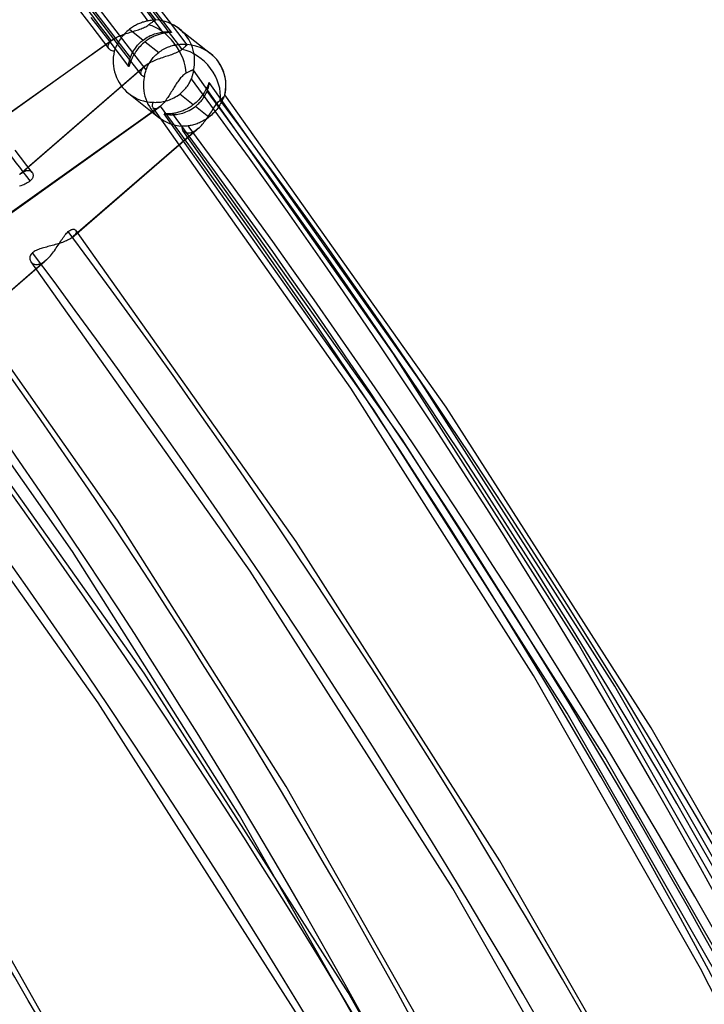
# Model space of a CAD drawing. Header units: millimetres. Extents: x -192 to 186, y -241 to 236.
# Tile 84 of 89: x 117 to 137, y 57 to 86. Entities that reach past the tile are written whole.
import ezdxf

# ---------------------------------------------------------------- set-up
doc = ezdxf.new("R2010")
doc.units = ezdxf.units.MM
doc.layers.add('MAIN-1', color=7, linetype='Continuous')
doc.layers.add('MAIN-2', color=7, linetype='Continuous')

msp = doc.modelspace()

# ---------------------------------------------------------------- linework, layer by layer
at = {"layer": 'MAIN-1'}
for p, q in [((117.131, 81.541), (117.132, 81.54)), ((117.132, 81.54), (117.133, 81.539)), ((117.133, 81.539), (117.133, 81.539)), ((117.133, 81.539), (117.134, 81.538)), ((117.134, 81.538), (117.135, 81.537)), ((117.135, 81.537), (117.135, 81.536))]:
    msp.add_line(p, q, dxfattribs=at)
for centre, major_axis, start_param, end_param in [((-0.5, -0.433), (108.018, -124.728), 0.713724, 3.400514), ((-3.25, -2.815), (-104.417, 120.571), -2.427868, -0.857072)]:
    msp.add_ellipse(centre, major_axis=major_axis, ratio=0.75, start_param=start_param, end_param=end_param, dxfattribs=at)
at = {"layer": 'MAIN-2'}
for p, q in [((118.868, 85.759), (118.375, 86.402)), ((120.711, 85.952), (120.177, 86.656)), ((121.082, 85.942), (120.542, 86.646)), ((119.287, 85.678), (118.747, 86.377)), ((121.166, 85.594), (120.629, 86.3)), ((119.388, 85.313), (118.842, 86.026)), ((120.185, 85.824), (120.155, 85.809)), ((120.214, 85.837), (120.185, 85.824)), ((120.244, 85.85), (120.214, 85.837)), ((120.273, 85.862), (120.244, 85.85)), ((120.301, 85.872), (120.273, 85.862)), ((120.329, 85.882), (120.301, 85.872)), ((120.357, 85.891), (120.329, 85.882)), ((120.384, 85.899), (120.357, 85.891)), ((120.411, 85.906), (120.384, 85.899)), ((120.437, 85.913), (120.411, 85.906)), ((120.462, 85.918), (120.437, 85.913)), ((120.486, 85.923), (120.462, 85.918)), ((120.512, 85.928), (120.486, 85.923)), ((120.504, 85.808), (120.524, 85.823)), ((120.537, 85.932), (120.512, 85.928)), ((120.524, 85.823), (120.544, 85.839)), ((120.561, 85.936), (120.537, 85.932)), ((120.544, 85.839), (120.564, 85.853)), ((120.583, 85.939), (120.561, 85.936)), ((120.564, 85.853), (120.582, 85.867)), ((120.582, 85.867), (120.6, 85.88)), ((120.604, 85.941), (120.583, 85.939)), ((120.6, 85.88), (120.616, 85.891)), ((120.624, 85.943), (120.604, 85.941)), ((120.616, 85.891), (120.63, 85.902)), ((120.642, 85.944), (120.624, 85.943)), ((120.63, 85.902), (120.643, 85.911)), ((120.658, 85.946), (120.642, 85.944)), ((120.643, 85.911), (120.655, 85.92)), ((120.655, 85.92), (120.667, 85.927)), ((120.672, 85.947), (120.658, 85.946)), ((120.667, 85.927), (120.677, 85.934)), ((120.684, 85.948), (120.672, 85.947)), ((120.677, 85.934), (120.686, 85.94)), ((120.694, 85.948), (120.684, 85.948)), ((120.686, 85.94), (120.694, 85.945)), ((120.702, 85.949), (120.694, 85.948)), ((120.694, 85.945), (120.7, 85.948)), ((120.7, 85.948), (120.705, 85.951)), ((120.708, 85.95), (120.702, 85.949)), ((120.705, 85.951), (120.708, 85.952)), ((120.708, 85.952), (120.711, 85.953)), ((120.711, 85.951), (120.708, 85.95)), ((120.711, 85.953), (120.711, 85.953)), ((120.711, 85.953), (120.711, 85.953)), ((120.711, 85.953), (120.711, 85.953)), ((120.711, 85.953), (120.711, 85.952)), ((120.712, 85.952), (120.711, 85.951)), ((120.711, 85.952), (120.711, 85.952)), ((120.711, 85.952), (120.711, 85.952)), ((120.711, 85.952), (120.711, 85.952)), ((120.711, 85.952), (120.711, 85.952)), ((120.711, 85.952), (120.711, 85.952)), ((120.711, 85.952), (120.711, 85.952)), ((120.711, 85.952), (120.712, 85.952)), ((120.712, 85.952), (120.712, 85.952)), ((121.62, 85.235), (121.082, 85.942)), ((119.359, 85.113), (118.868, 85.759)), ((119.792, 85.019), (119.287, 85.678)), ((119.77, 85.529), (119.81, 85.543)), ((119.806, 85.547), (119.774, 85.511)), ((119.841, 85.582), (119.806, 85.547)), ((119.81, 85.543), (119.85, 85.556)), ((119.877, 85.616), (119.841, 85.582)), ((119.85, 85.556), (119.891, 85.569)), ((119.914, 85.649), (119.877, 85.616)), ((119.891, 85.569), (119.932, 85.582)), ((119.952, 85.68), (119.914, 85.649)), ((119.932, 85.582), (119.973, 85.595)), ((119.98, 85.701), (119.952, 85.68)), ((119.952, 85.68), (120.345, 85.369)), ((119.973, 85.595), (120.014, 85.607)), ((120.009, 85.722), (119.98, 85.701)), ((120.038, 85.741), (120.009, 85.722)), ((120.014, 85.607), (120.055, 85.619)), ((120.067, 85.76), (120.038, 85.741)), ((120.055, 85.619), (120.095, 85.632)), ((120.096, 85.777), (120.067, 85.76)), ((120.095, 85.632), (120.135, 85.644)), ((120.126, 85.794), (120.096, 85.777)), ((120.155, 85.809), (120.126, 85.794)), ((120.135, 85.644), (120.174, 85.656)), ((120.174, 85.656), (120.212, 85.669)), ((120.212, 85.669), (120.25, 85.682)), ((120.25, 85.682), (120.287, 85.696)), ((120.287, 85.696), (120.323, 85.71)), ((120.323, 85.71), (120.357, 85.724)), ((120.357, 85.724), (120.391, 85.74)), ((120.391, 85.74), (120.422, 85.756)), ((120.422, 85.756), (120.451, 85.773)), ((120.451, 85.773), (120.479, 85.79)), ((120.479, 85.79), (120.504, 85.808)), ((120.594, 85.515), (120.636, 85.532)), ((120.636, 85.532), (120.678, 85.547)), ((120.678, 85.547), (120.72, 85.56)), ((120.72, 85.56), (120.761, 85.571)), ((120.761, 85.571), (120.802, 85.581)), ((120.811, 85.533), (120.783, 85.524)), ((120.802, 85.581), (120.841, 85.588)), ((120.838, 85.541), (120.811, 85.533)), ((120.865, 85.548), (120.838, 85.541)), ((120.841, 85.588), (120.879, 85.594)), ((120.89, 85.554), (120.865, 85.548)), ((120.879, 85.594), (120.915, 85.599)), ((120.916, 85.56), (120.89, 85.554)), ((120.915, 85.599), (120.95, 85.602)), ((120.94, 85.565), (120.916, 85.56)), ((120.975, 85.571), (120.94, 85.565)), ((120.95, 85.602), (120.983, 85.604)), ((121.009, 85.577), (120.975, 85.571)), ((120.983, 85.604), (121.014, 85.605)), ((121.04, 85.581), (121.009, 85.577)), ((121.014, 85.605), (121.043, 85.606)), ((121.068, 85.584), (121.04, 85.581)), ((121.043, 85.606), (121.069, 85.605)), ((121.093, 85.586), (121.068, 85.584)), ((121.069, 85.605), (121.093, 85.604)), ((121.093, 85.604), (121.114, 85.602)), ((121.115, 85.587), (121.093, 85.586)), ((121.114, 85.602), (121.131, 85.601)), ((121.133, 85.589), (121.115, 85.587)), ((121.131, 85.601), (121.146, 85.599)), ((121.148, 85.59), (121.133, 85.589)), ((121.146, 85.599), (121.156, 85.597)), ((121.158, 85.591), (121.148, 85.59)), ((121.156, 85.597), (121.163, 85.595)), ((121.164, 85.592), (121.158, 85.591)), ((121.163, 85.595), (121.166, 85.594)), ((121.166, 85.594), (121.164, 85.592)), ((121.388, 85.698), (122.294, 84.981)), ((112.825, 80.655), (119.426, 85.351)), ((112.862, 80.684), (119.467, 85.383)), ((119.34, 85.233), (119.349, 85.256)), ((119.349, 85.256), (119.363, 85.28)), ((119.363, 85.28), (119.38, 85.303)), ((119.38, 85.303), (119.401, 85.327)), ((119.93, 84.599), (119.388, 85.313)), ((119.401, 85.327), (119.426, 85.351)), ((119.426, 85.351), (119.433, 85.356)), ((119.433, 85.356), (119.439, 85.361)), ((119.439, 85.361), (119.446, 85.367)), ((119.446, 85.367), (119.453, 85.372)), ((119.453, 85.372), (119.46, 85.377)), ((119.46, 85.377), (119.468, 85.383)), ((119.468, 85.383), (119.494, 85.401)), ((119.494, 85.401), (119.523, 85.418)), ((119.523, 85.418), (119.554, 85.436)), ((119.554, 85.436), (119.586, 85.452)), ((119.601, 85.258), (119.583, 85.223)), ((119.586, 85.452), (119.62, 85.469)), ((119.62, 85.293), (119.601, 85.258)), ((119.62, 85.469), (119.656, 85.484)), ((119.641, 85.329), (119.62, 85.293)), ((119.663, 85.365), (119.641, 85.329)), ((119.656, 85.484), (119.693, 85.5)), ((119.688, 85.402), (119.663, 85.365)), ((119.715, 85.439), (119.688, 85.402)), ((119.693, 85.5), (119.731, 85.514)), ((119.743, 85.475), (119.715, 85.439)), ((119.731, 85.514), (119.77, 85.529)), ((119.774, 85.511), (119.743, 85.475)), ((120.21, 85.246), (120.235, 85.272)), ((120.235, 85.272), (120.261, 85.298)), ((120.261, 85.298), (120.288, 85.323)), ((120.288, 85.323), (120.316, 85.347)), ((120.328, 85.256), (120.292, 85.222)), ((120.316, 85.347), (120.345, 85.369)), ((120.366, 85.29), (120.328, 85.256)), ((120.345, 85.369), (120.384, 85.399)), ((120.406, 85.321), (120.366, 85.29)), ((120.384, 85.399), (120.425, 85.426)), ((120.434, 85.343), (120.406, 85.321)), ((120.406, 85.321), (120.798, 85.011)), ((120.425, 85.426), (120.466, 85.451)), ((120.462, 85.363), (120.434, 85.343)), ((120.491, 85.383), (120.462, 85.363)), ((120.466, 85.451), (120.509, 85.475)), ((120.52, 85.401), (120.491, 85.383)), ((120.509, 85.475), (120.551, 85.496)), ((120.55, 85.419), (120.52, 85.401)), ((120.579, 85.435), (120.55, 85.419)), ((120.551, 85.496), (120.594, 85.515)), ((120.609, 85.451), (120.579, 85.435)), ((120.638, 85.465), (120.609, 85.451)), ((120.668, 85.479), (120.638, 85.465)), ((120.697, 85.492), (120.668, 85.479)), ((120.726, 85.503), (120.697, 85.492)), ((120.755, 85.514), (120.726, 85.503)), ((120.783, 85.524), (120.755, 85.514)), ((121.45, 85.247), (121.476, 85.247)), ((121.476, 85.247), (121.501, 85.247)), ((121.501, 85.247), (121.524, 85.247)), ((119.333, 85.188), (119.335, 85.21)), ((119.335, 85.167), (119.333, 85.188)), ((119.335, 85.21), (119.34, 85.233)), ((119.34, 85.147), (119.335, 85.167)), ((119.349, 85.128), (119.34, 85.147)), ((119.36, 85.111), (119.349, 85.128)), ((119.378, 85.092), (119.36, 85.111)), ((119.399, 85.077), (119.378, 85.092)), ((119.423, 85.064), (119.399, 85.077)), ((119.451, 85.054), (119.423, 85.064)), ((119.48, 85.048), (119.451, 85.054)), ((119.511, 85.046), (119.48, 85.048)), ((119.52, 85.071), (119.511, 85.046)), ((119.53, 85.098), (119.52, 85.071)), ((119.541, 85.127), (119.53, 85.098)), ((119.553, 85.158), (119.541, 85.127)), ((119.567, 85.19), (119.553, 85.158)), ((119.583, 85.223), (119.567, 85.19)), ((120.296, 84.358), (119.792, 85.019)), ((120.011, 84.941), (120.023, 84.969)), ((120.023, 84.969), (120.037, 84.997)), ((120.037, 84.997), (120.051, 85.025)), ((120.051, 85.025), (120.067, 85.053)), ((120.067, 85.053), (120.084, 85.081)), ((120.089, 84.963), (120.069, 84.927)), ((120.084, 85.081), (120.103, 85.109)), ((120.112, 85), (120.089, 84.963)), ((120.103, 85.109), (120.122, 85.137)), ((120.137, 85.038), (120.112, 85)), ((120.122, 85.137), (120.142, 85.165)), ((120.164, 85.075), (120.137, 85.038)), ((120.142, 85.165), (120.164, 85.192)), ((120.164, 85.192), (120.187, 85.219)), ((120.193, 85.112), (120.164, 85.075)), ((120.187, 85.219), (120.21, 85.246)), ((120.224, 85.149), (120.193, 85.112)), ((120.257, 85.186), (120.224, 85.149)), ((120.292, 85.222), (120.257, 85.186)), ((120.714, 84.939), (120.741, 84.964)), ((120.741, 84.964), (120.769, 84.988)), ((120.769, 84.988), (120.798, 85.011)), ((120.798, 85.011), (120.832, 85.036)), ((120.832, 85.036), (120.867, 85.06)), ((120.867, 85.06), (120.902, 85.083)), ((120.902, 85.083), (120.939, 85.104)), ((120.939, 85.104), (120.975, 85.124)), ((120.975, 85.124), (121.012, 85.142)), ((121.012, 85.142), (121.049, 85.158)), ((121.049, 85.158), (121.086, 85.173)), ((121.086, 85.173), (121.123, 85.186)), ((121.123, 85.186), (121.159, 85.198)), ((121.159, 85.198), (121.195, 85.208)), ((121.195, 85.208), (121.23, 85.217)), ((121.25, 84.975), (121.209, 84.96)), ((121.23, 85.217), (121.265, 85.224)), ((121.288, 84.991), (121.25, 84.975)), ((121.265, 85.224), (121.298, 85.231)), ((121.325, 85.007), (121.288, 84.991)), ((121.298, 85.231), (121.331, 85.236)), ((121.36, 85.024), (121.325, 85.007)), ((121.331, 85.236), (121.363, 85.24)), ((121.393, 85.041), (121.36, 85.024)), ((121.363, 85.24), (121.393, 85.243)), ((121.393, 85.243), (121.423, 85.245)), ((121.424, 85.059), (121.393, 85.041)), ((121.423, 85.245), (121.45, 85.247)), ((121.451, 85.078), (121.424, 85.059)), ((121.476, 85.098), (121.451, 85.078)), ((121.5, 85.119), (121.476, 85.098)), ((121.523, 85.139), (121.5, 85.119)), ((121.544, 85.158), (121.523, 85.139)), ((121.524, 85.247), (121.544, 85.246)), ((121.544, 85.246), (121.563, 85.244)), ((121.562, 85.175), (121.544, 85.158)), ((121.578, 85.189), (121.562, 85.175)), ((121.563, 85.244), (121.579, 85.243)), ((121.591, 85.202), (121.578, 85.189)), ((121.579, 85.243), (121.593, 85.241)), ((121.602, 85.212), (121.591, 85.202)), ((121.593, 85.241), (121.604, 85.24)), ((121.61, 85.221), (121.602, 85.212)), ((121.604, 85.24), (121.612, 85.238)), ((121.616, 85.228), (121.61, 85.221)), ((121.612, 85.238), (121.617, 85.237)), ((121.619, 85.233), (121.616, 85.228)), ((121.617, 85.237), (121.62, 85.235)), ((121.62, 85.235), (121.619, 85.233)), ((121.62, 85.235), (121.62, 85.235)), ((121.62, 85.235), (121.62, 85.235)), ((121.62, 85.235), (121.62, 85.235)), ((121.62, 85.235), (121.62, 85.235)), ((121.62, 85.235), (121.62, 85.235)), ((121.62, 85.235), (121.62, 85.235)), ((119.933, 84.67), (119.936, 84.696)), ((119.936, 84.696), (119.942, 84.725)), ((119.942, 84.725), (119.948, 84.756)), ((119.948, 84.756), (119.957, 84.789)), ((119.962, 84.679), (119.955, 84.657)), ((119.957, 84.789), (119.967, 84.825)), ((119.97, 84.704), (119.962, 84.679)), ((119.967, 84.825), (119.979, 84.862)), ((119.98, 84.731), (119.97, 84.704)), ((119.979, 84.862), (119.989, 84.888)), ((119.99, 84.76), (119.98, 84.731)), ((119.989, 84.888), (119.999, 84.914)), ((120.003, 84.79), (119.99, 84.76)), ((119.999, 84.914), (120.011, 84.941)), ((120.017, 84.823), (120.003, 84.79)), ((120.032, 84.856), (120.017, 84.823)), ((120.049, 84.891), (120.032, 84.856)), ((120.069, 84.927), (120.049, 84.891)), ((120.495, 84.684), (120.463, 84.664)), ((120.53, 84.704), (120.495, 84.684)), ((120.505, 84.666), (120.52, 84.694)), ((120.52, 84.694), (120.537, 84.723)), ((120.567, 84.724), (120.53, 84.704)), ((120.537, 84.723), (120.556, 84.751)), ((120.556, 84.751), (120.575, 84.779)), ((120.605, 84.742), (120.567, 84.724)), ((120.575, 84.779), (120.595, 84.807)), ((120.595, 84.807), (120.617, 84.834)), ((120.645, 84.761), (120.605, 84.742)), ((120.617, 84.834), (120.64, 84.861)), ((120.64, 84.861), (120.664, 84.888)), ((120.686, 84.778), (120.645, 84.761)), ((120.664, 84.888), (120.688, 84.914)), ((120.729, 84.795), (120.686, 84.778)), ((120.688, 84.914), (120.714, 84.939)), ((120.772, 84.812), (120.729, 84.795)), ((120.816, 84.828), (120.772, 84.812)), ((120.86, 84.843), (120.816, 84.828)), ((120.905, 84.858), (120.86, 84.843)), ((120.95, 84.873), (120.905, 84.858)), ((120.994, 84.888), (120.95, 84.873)), ((121.038, 84.902), (120.994, 84.888)), ((121.082, 84.916), (121.038, 84.902)), ((121.125, 84.931), (121.082, 84.916)), ((121.168, 84.945), (121.125, 84.931)), ((121.209, 84.96), (121.168, 84.945)), ((120.384, 84.605), (116.773, 81.479)), ((120.433, 84.644), (116.825, 81.519)), ((119.928, 84.615), (119.929, 84.629)), ((119.929, 84.605), (119.928, 84.615)), ((119.929, 84.629), (119.93, 84.648)), ((119.93, 84.599), (119.929, 84.605)), ((119.93, 84.648), (119.933, 84.67)), ((119.932, 84.599), (119.93, 84.599)), ((119.935, 84.603), (119.932, 84.599)), ((119.939, 84.611), (119.935, 84.603)), ((119.943, 84.623), (119.939, 84.611)), ((119.948, 84.638), (119.943, 84.623)), ((119.955, 84.657), (119.948, 84.638)), ((120.276, 84.437), (120.275, 84.416)), ((120.275, 84.416), (120.278, 84.397)), ((120.28, 84.459), (120.276, 84.437)), ((120.278, 84.397), (120.284, 84.379)), ((120.287, 84.482), (120.28, 84.459)), ((120.299, 84.506), (120.287, 84.482)), ((120.314, 84.53), (120.299, 84.506)), ((120.333, 84.555), (120.314, 84.53)), ((120.357, 84.58), (120.333, 84.555)), ((120.384, 84.605), (120.357, 84.58)), ((120.391, 84.612), (120.384, 84.605)), ((120.399, 84.618), (120.391, 84.612)), ((120.407, 84.625), (120.399, 84.618)), ((120.399, 84.386), (120.405, 84.413)), ((120.405, 84.413), (120.413, 84.442)), ((120.415, 84.631), (120.407, 84.625)), ((120.413, 84.442), (120.422, 84.472)), ((120.424, 84.637), (120.415, 84.631)), ((120.422, 84.472), (120.432, 84.504)), ((120.433, 84.644), (120.424, 84.637)), ((120.432, 84.504), (120.442, 84.53)), ((120.463, 84.664), (120.433, 84.644)), ((120.442, 84.53), (120.452, 84.556)), ((120.452, 84.556), (120.464, 84.583)), ((120.464, 84.583), (120.476, 84.611)), ((120.476, 84.611), (120.49, 84.638)), ((120.49, 84.638), (120.505, 84.666)), ((121.567, 84.393), (121.544, 84.377)), ((121.589, 84.407), (121.567, 84.393)), ((121.611, 84.419), (121.589, 84.407)), ((121.632, 84.43), (121.611, 84.419)), ((121.652, 84.441), (121.632, 84.43)), ((121.671, 84.45), (121.652, 84.441)), ((121.689, 84.459), (121.671, 84.45)), ((121.705, 84.467), (121.689, 84.459)), ((121.72, 84.474), (121.705, 84.467)), ((121.733, 84.479), (121.72, 84.474)), ((121.746, 84.485), (121.733, 84.479)), ((121.758, 84.489), (121.746, 84.485)), ((121.769, 84.493), (121.758, 84.489)), ((121.778, 84.495), (121.769, 84.493)), ((121.786, 84.497), (121.778, 84.495)), ((121.793, 84.497), (121.786, 84.497)), ((121.789, 84.381), (121.794, 84.399)), ((121.798, 84.497), (121.793, 84.497)), ((121.794, 84.399), (121.797, 84.417)), ((121.797, 84.417), (121.801, 84.433)), ((121.802, 84.495), (121.798, 84.497)), ((121.801, 84.433), (121.803, 84.447)), ((121.804, 84.493), (121.802, 84.495)), ((121.803, 84.447), (121.805, 84.46)), ((121.805, 84.493), (121.804, 84.493)), ((121.805, 84.492), (121.805, 84.493)), ((127.598, 76.287), (121.805, 84.493)), ((121.806, 84.492), (121.805, 84.492)), ((121.805, 84.492), (121.805, 84.492)), ((121.805, 84.46), (121.806, 84.47)), ((121.806, 84.491), (121.806, 84.492)), ((121.806, 84.49), (121.806, 84.491)), ((121.806, 84.486), (121.806, 84.49)), ((121.806, 84.479), (121.806, 84.486)), ((121.806, 84.47), (121.806, 84.479)), ((120.284, 84.379), (120.292, 84.363)), ((120.292, 84.363), (120.303, 84.349)), ((120.303, 84.349), (120.316, 84.338)), ((120.316, 84.338), (120.331, 84.329)), ((120.331, 84.329), (120.348, 84.322)), ((120.348, 84.322), (120.366, 84.317)), ((120.366, 84.317), (120.386, 84.316)), ((120.386, 84.316), (120.39, 84.337)), ((120.39, 84.337), (120.394, 84.36)), ((120.394, 84.36), (120.399, 84.386)), ((121.327, 84.128), (121.307, 84.097)), ((121.348, 84.158), (121.327, 84.128)), ((121.368, 84.188), (121.348, 84.158)), ((121.389, 84.216), (121.368, 84.188)), ((121.41, 84.243), (121.389, 84.216)), ((121.432, 84.27), (121.41, 84.243)), ((121.454, 84.294), (121.432, 84.27)), ((121.476, 84.318), (121.454, 84.294)), ((121.499, 84.34), (121.476, 84.318)), ((121.521, 84.359), (121.499, 84.34)), ((121.544, 84.377), (121.521, 84.359)), ((121.668, 84.097), (121.686, 84.128)), ((121.686, 84.128), (121.702, 84.158)), ((121.702, 84.158), (121.717, 84.188)), ((121.717, 84.188), (121.731, 84.217)), ((121.731, 84.217), (121.744, 84.245)), ((121.744, 84.245), (121.753, 84.27)), ((121.753, 84.27), (121.762, 84.294)), ((121.762, 84.294), (121.77, 84.317)), ((121.77, 84.317), (121.777, 84.339)), ((121.777, 84.339), (121.784, 84.36)), ((121.784, 84.36), (121.789, 84.381)), ((122.243, 84.112), (122.236, 84.095)), ((122.248, 84.124), (122.243, 84.112)), ((122.253, 84.133), (122.248, 84.124)), ((122.256, 84.137), (122.253, 84.133)), ((122.259, 84.137), (122.256, 84.137)), ((122.26, 84.131), (122.259, 84.137)), ((128.363, 75.51), (122.259, 84.137)), ((122.259, 84.105), (122.26, 84.121)), ((122.26, 84.121), (122.26, 84.131)), ((121.142, 83.833), (121.121, 83.799)), ((121.163, 83.866), (121.142, 83.833)), ((121.184, 83.9), (121.163, 83.866)), ((121.204, 83.934), (121.184, 83.9)), ((121.225, 83.967), (121.204, 83.934)), ((121.245, 84), (121.225, 83.967)), ((121.266, 84.033), (121.245, 84)), ((121.286, 84.066), (121.266, 84.033)), ((121.307, 84.097), (121.286, 84.066)), ((121.407, 83.805), (121.439, 83.831)), ((121.439, 83.831), (121.47, 83.858)), ((121.47, 83.858), (121.5, 83.887)), ((121.5, 83.887), (121.528, 83.915)), ((121.528, 83.915), (121.555, 83.945)), ((121.555, 83.945), (121.581, 83.975)), ((121.581, 83.975), (121.605, 84.005)), ((121.605, 84.005), (121.627, 84.036)), ((121.627, 84.036), (121.648, 84.067)), ((121.648, 84.067), (121.668, 84.097)), ((122.102, 83.826), (122.077, 83.789)), ((122.124, 83.863), (122.102, 83.826)), ((122.145, 83.898), (122.124, 83.863)), ((122.163, 83.933), (122.145, 83.898)), ((122.179, 83.965), (122.163, 83.933)), ((122.166, 83.82), (122.178, 83.844)), ((122.178, 83.844), (122.188, 83.867)), ((122.194, 83.996), (122.179, 83.965)), ((122.188, 83.867), (122.198, 83.889)), ((122.207, 84.025), (122.194, 83.996)), ((122.198, 83.889), (122.213, 83.928)), ((122.218, 84.051), (122.207, 84.025)), ((122.213, 83.928), (122.226, 83.965)), ((122.227, 84.074), (122.218, 84.051)), ((122.226, 83.965), (122.236, 83.999)), ((122.236, 84.095), (122.227, 84.074)), ((122.236, 83.999), (122.245, 84.031)), ((122.245, 84.031), (122.251, 84.059)), ((122.251, 84.059), (122.256, 84.084)), ((122.256, 84.084), (122.259, 84.105)), ((119.933, 83.818), (120.802, 83.13)), ((120.625, 83.526), (120.632, 83.546)), ((120.632, 83.546), (120.641, 83.567)), ((120.641, 83.567), (120.671, 83.566)), ((120.671, 83.566), (120.702, 83.565)), ((120.702, 83.565), (120.736, 83.566)), ((120.736, 83.566), (120.772, 83.567)), ((120.772, 83.567), (120.809, 83.57)), ((120.809, 83.57), (120.848, 83.574)), ((120.848, 83.574), (120.889, 83.58)), ((120.889, 83.58), (120.931, 83.587)), ((120.931, 83.587), (120.974, 83.597)), ((120.952, 83.559), (120.931, 83.534)), ((120.973, 83.585), (120.952, 83.559)), ((120.995, 83.613), (120.973, 83.585)), ((120.974, 83.597), (121.017, 83.608)), ((121.016, 83.642), (120.995, 83.613)), ((121.037, 83.672), (121.016, 83.642)), ((121.017, 83.608), (121.061, 83.622)), ((121.058, 83.703), (121.037, 83.672)), ((121.079, 83.734), (121.058, 83.703)), ((121.061, 83.622), (121.106, 83.637)), ((121.1, 83.767), (121.079, 83.734)), ((121.121, 83.799), (121.1, 83.767)), ((121.106, 83.637), (121.151, 83.655)), ((121.151, 83.655), (121.195, 83.674)), ((121.195, 83.674), (121.239, 83.697)), ((121.239, 83.697), (121.283, 83.721)), ((121.283, 83.721), (121.325, 83.747)), ((121.325, 83.747), (121.367, 83.775)), ((121.367, 83.775), (121.407, 83.805)), ((121.8, 83.494), (121.407, 83.805)), ((121.882, 83.563), (121.841, 83.528)), ((121.92, 83.6), (121.882, 83.563)), ((121.956, 83.637), (121.92, 83.6)), ((121.99, 83.675), (121.956, 83.637)), ((121.958, 83.533), (121.981, 83.556)), ((121.981, 83.556), (122.002, 83.579)), ((122.021, 83.713), (121.99, 83.675)), ((122.002, 83.579), (122.023, 83.603)), ((122.05, 83.751), (122.021, 83.713)), ((122.023, 83.603), (122.043, 83.627)), ((122.043, 83.627), (122.061, 83.651)), ((122.077, 83.789), (122.05, 83.751)), ((122.061, 83.651), (122.079, 83.675)), ((122.079, 83.675), (122.096, 83.7)), ((122.096, 83.7), (122.112, 83.724)), ((122.112, 83.724), (122.127, 83.748)), ((122.127, 83.748), (122.141, 83.773)), ((122.141, 83.773), (122.154, 83.797)), ((122.154, 83.797), (122.166, 83.82)), ((122.487, 83.533), (122.51, 83.561)), ((122.51, 83.561), (122.533, 83.587)), ((122.533, 83.587), (122.556, 83.61)), ((122.556, 83.61), (122.579, 83.631)), ((122.579, 83.631), (122.604, 83.653)), ((122.608, 83.558), (122.591, 83.527)), ((122.604, 83.653), (122.628, 83.675)), ((122.623, 83.588), (122.608, 83.558)), ((122.637, 83.616), (122.623, 83.588)), ((122.628, 83.675), (122.649, 83.695)), ((122.649, 83.643), (122.637, 83.616)), ((122.649, 83.695), (122.667, 83.713)), ((122.661, 83.668), (122.649, 83.643)), ((122.67, 83.692), (122.661, 83.668)), ((122.667, 83.713), (122.682, 83.729)), ((122.679, 83.713), (122.67, 83.692)), ((122.687, 83.732), (122.679, 83.713)), ((122.682, 83.729), (122.694, 83.743)), ((122.693, 83.748), (122.687, 83.732)), ((122.699, 83.761), (122.693, 83.748)), ((122.694, 83.743), (122.703, 83.755)), ((122.704, 83.771), (122.699, 83.761)), ((122.703, 83.755), (122.71, 83.765)), ((122.707, 83.778), (122.704, 83.771)), ((122.71, 83.782), (122.707, 83.778)), ((122.712, 83.781), (122.71, 83.782)), ((122.71, 83.765), (122.713, 83.773)), ((122.713, 83.781), (122.712, 83.781)), ((129.125, 74.735), (122.712, 83.781)), ((122.713, 83.78), (122.713, 83.781)), ((122.713, 83.781), (122.713, 83.781)), ((122.713, 83.779), (122.713, 83.78)), ((122.713, 83.78), (122.713, 83.78)), ((122.713, 83.78), (122.713, 83.78)), ((122.713, 83.778), (122.713, 83.779)), ((122.714, 83.778), (122.713, 83.778)), ((122.713, 83.776), (122.714, 83.777)), ((122.713, 83.775), (122.713, 83.776)), ((122.713, 83.773), (122.713, 83.775)), ((122.714, 83.777), (122.714, 83.778)), ((114.205, 78.722), (120.813, 83.422)), ((120.849, 83.451), (114.246, 78.754)), ((120.617, 83.47), (120.618, 83.488)), ((120.619, 83.453), (120.617, 83.47)), ((120.618, 83.488), (120.62, 83.506)), ((120.622, 83.437), (120.619, 83.453)), ((120.62, 83.506), (120.625, 83.526)), ((120.628, 83.423), (120.622, 83.437)), ((120.635, 83.41), (120.628, 83.423)), ((120.644, 83.399), (120.635, 83.41)), ((126.359, 75.289), (120.637, 83.407)), ((120.654, 83.39), (120.644, 83.399)), ((120.667, 83.383), (120.654, 83.39)), ((120.68, 83.379), (120.667, 83.383)), ((120.695, 83.377), (120.68, 83.379)), ((120.712, 83.378), (120.695, 83.377)), ((120.73, 83.381), (120.712, 83.378)), ((120.749, 83.387), (120.73, 83.381)), ((120.769, 83.396), (120.749, 83.387)), ((120.79, 83.407), (120.769, 83.396)), ((120.812, 83.422), (120.79, 83.407)), ((120.818, 83.426), (120.812, 83.422)), ((120.824, 83.431), (120.818, 83.426)), ((120.831, 83.435), (120.824, 83.431)), ((120.837, 83.44), (120.831, 83.435)), ((120.843, 83.446), (120.837, 83.44)), ((120.849, 83.451), (120.843, 83.446)), ((120.869, 83.469), (120.849, 83.451)), ((120.89, 83.489), (120.869, 83.469)), ((120.91, 83.511), (120.89, 83.489)), ((120.931, 83.534), (120.91, 83.511)), ((121.28, 83.256), (121.251, 83.25)), ((121.31, 83.262), (121.28, 83.256)), ((121.341, 83.27), (121.31, 83.262)), ((121.373, 83.278), (121.341, 83.27)), ((121.405, 83.288), (121.373, 83.278)), ((121.438, 83.299), (121.405, 83.288)), ((121.471, 83.311), (121.438, 83.299)), ((121.446, 83.243), (121.493, 83.256)), ((121.504, 83.324), (121.471, 83.311)), ((121.493, 83.256), (121.54, 83.272)), ((121.537, 83.338), (121.504, 83.324)), ((121.571, 83.353), (121.537, 83.338)), ((121.54, 83.272), (121.587, 83.289)), ((121.605, 83.37), (121.571, 83.353)), ((121.587, 83.289), (121.635, 83.31)), ((121.638, 83.388), (121.605, 83.37)), ((121.635, 83.31), (121.682, 83.332)), ((121.671, 83.407), (121.638, 83.388)), ((121.704, 83.427), (121.671, 83.407)), ((121.682, 83.332), (121.728, 83.358)), ((121.737, 83.449), (121.704, 83.427)), ((121.728, 83.358), (121.773, 83.385)), ((121.769, 83.471), (121.737, 83.449)), ((121.8, 83.494), (121.769, 83.471)), ((121.773, 83.385), (121.817, 83.415)), ((121.841, 83.528), (121.8, 83.494)), ((121.817, 83.415), (121.86, 83.446)), ((121.86, 83.446), (121.886, 83.467)), ((122.253, 83.136), (121.86, 83.446)), ((121.886, 83.467), (121.911, 83.489)), ((121.911, 83.489), (121.935, 83.511)), ((121.935, 83.511), (121.958, 83.533)), ((122.274, 83.219), (122.298, 83.256)), ((122.298, 83.256), (122.323, 83.294)), ((122.323, 83.294), (122.347, 83.331)), ((122.347, 83.331), (122.37, 83.367)), ((122.393, 83.261), (122.36, 83.229)), ((122.37, 83.367), (122.394, 83.403)), ((122.424, 83.295), (122.393, 83.261)), ((122.394, 83.403), (122.417, 83.437)), ((122.417, 83.437), (122.441, 83.471)), ((122.453, 83.328), (122.424, 83.295)), ((122.441, 83.471), (122.464, 83.503)), ((122.48, 83.362), (122.453, 83.328)), ((122.464, 83.503), (122.487, 83.533)), ((122.506, 83.396), (122.48, 83.362)), ((122.53, 83.429), (122.506, 83.396)), ((122.552, 83.463), (122.53, 83.429)), ((122.572, 83.495), (122.552, 83.463)), ((122.591, 83.527), (122.572, 83.495)), ((120.961, 83.23), (120.959, 83.229)), ((120.959, 83.229), (120.962, 83.227)), ((127.023, 74.661), (120.959, 83.229)), ((120.967, 83.231), (120.961, 83.23)), ((120.962, 83.227), (120.969, 83.225)), ((120.978, 83.231), (120.967, 83.231)), ((120.969, 83.225), (120.981, 83.222)), ((120.993, 83.231), (120.978, 83.231)), ((120.981, 83.222), (120.996, 83.22)), ((121.012, 83.231), (120.993, 83.231)), ((120.996, 83.22), (121.015, 83.217)), ((121.034, 83.231), (121.012, 83.231)), ((121.015, 83.217), (121.038, 83.214)), ((121.06, 83.231), (121.034, 83.231)), ((121.038, 83.214), (121.064, 83.211)), ((121.09, 83.232), (121.06, 83.231)), ((121.064, 83.211), (121.092, 83.209)), ((121.122, 83.234), (121.09, 83.232)), ((121.092, 83.209), (121.124, 83.208)), ((121.157, 83.237), (121.122, 83.234)), ((121.124, 83.208), (121.157, 83.207)), ((121.195, 83.242), (121.157, 83.237)), ((121.157, 83.207), (121.193, 83.208)), ((121.193, 83.208), (121.23, 83.209)), ((121.222, 83.246), (121.195, 83.242)), ((121.251, 83.25), (121.222, 83.246)), ((121.23, 83.209), (121.27, 83.212)), ((121.27, 83.212), (121.312, 83.217)), ((121.312, 83.217), (121.355, 83.224)), ((121.355, 83.224), (121.4, 83.232)), ((121.4, 83.232), (121.446, 83.243)), ((121.977, 82.974), (121.942, 82.959)), ((122.012, 82.989), (121.977, 82.974)), ((122.048, 83.006), (122.012, 82.989)), ((122.083, 83.025), (122.048, 83.006)), ((122.118, 83.045), (122.083, 83.025)), ((122.09, 82.963), (122.118, 82.998)), ((122.153, 83.066), (122.118, 83.045)), ((122.118, 82.998), (122.145, 83.033)), ((122.145, 83.033), (122.171, 83.069)), ((122.187, 83.088), (122.153, 83.066)), ((122.171, 83.069), (122.198, 83.106)), ((122.22, 83.111), (122.187, 83.088)), ((122.198, 83.106), (122.223, 83.143)), ((122.253, 83.136), (122.22, 83.111)), ((122.223, 83.143), (122.249, 83.181)), ((122.249, 83.181), (122.274, 83.219)), ((122.29, 83.166), (122.253, 83.136)), ((122.326, 83.197), (122.29, 83.166)), ((122.36, 83.229), (122.326, 83.197)), ((118.28, 79.642), (121.89, 82.768)), ((121.946, 82.813), (118.324, 79.676)), ((121.466, 82.872), (121.466, 82.85)), ((121.489, 82.872), (121.466, 82.872)), ((121.466, 82.85), (121.469, 82.829)), ((121.469, 82.829), (121.473, 82.809)), ((121.473, 82.809), (121.481, 82.79)), ((121.481, 82.79), (121.49, 82.771)), ((121.516, 82.873), (121.489, 82.872)), ((121.49, 82.771), (121.501, 82.754)), ((121.501, 82.754), (121.514, 82.738)), ((127.852, 73.788), (121.501, 82.754)), ((121.514, 82.738), (121.53, 82.724)), ((121.545, 82.874), (121.516, 82.873)), ((121.53, 82.724), (121.547, 82.711)), ((121.578, 82.876), (121.545, 82.874)), ((121.547, 82.711), (121.566, 82.7)), ((121.566, 82.7), (121.586, 82.692)), ((121.613, 82.879), (121.578, 82.876)), ((121.586, 82.692), (121.608, 82.685)), ((121.608, 82.685), (121.632, 82.681)), ((121.65, 82.883), (121.613, 82.879)), ((121.632, 82.681), (121.657, 82.68)), ((121.679, 82.888), (121.65, 82.883)), ((121.71, 82.893), (121.679, 82.888)), ((121.683, 82.681), (121.71, 82.684)), ((121.741, 82.899), (121.71, 82.893)), ((121.71, 82.684), (121.738, 82.691)), ((121.738, 82.691), (121.768, 82.701)), ((121.773, 82.906), (121.741, 82.899)), ((121.768, 82.701), (121.797, 82.714)), ((121.805, 82.914), (121.773, 82.906)), ((121.797, 82.714), (121.828, 82.729)), ((121.839, 82.924), (121.805, 82.914)), ((121.828, 82.729), (121.859, 82.747)), ((121.873, 82.934), (121.839, 82.924)), ((121.859, 82.747), (121.89, 82.768)), ((121.907, 82.946), (121.873, 82.934)), ((121.89, 82.768), (121.899, 82.775)), ((121.899, 82.775), (121.908, 82.783)), ((121.942, 82.959), (121.907, 82.946)), ((121.908, 82.783), (121.918, 82.79)), ((121.918, 82.79), (121.927, 82.798)), ((121.927, 82.798), (121.937, 82.805)), ((121.937, 82.805), (121.946, 82.813)), ((121.946, 82.813), (121.975, 82.84)), ((121.975, 82.84), (122.005, 82.868)), ((122.005, 82.868), (122.033, 82.898)), ((122.033, 82.898), (122.062, 82.93)), ((122.062, 82.93), (122.09, 82.963)), ((121.657, 82.68), (121.683, 82.681)), ((117.135, 81.536), (116.645, 82.18)), ((116.851, 81.537), (116.877, 81.552)), ((116.877, 81.552), (116.902, 81.564)), ((116.902, 81.564), (116.927, 81.575)), ((116.927, 81.575), (116.951, 81.583)), ((116.951, 81.583), (116.974, 81.588)), ((116.974, 81.588), (116.997, 81.591)), ((116.997, 81.591), (117.018, 81.592)), ((117.018, 81.592), (117.038, 81.59)), ((117.038, 81.59), (117.057, 81.587)), ((117.057, 81.587), (117.075, 81.581)), ((117.075, 81.581), (117.091, 81.573)), ((117.091, 81.573), (117.106, 81.564)), ((117.106, 81.564), (117.12, 81.553)), ((117.12, 81.553), (117.131, 81.541)), ((116.773, 81.478), (116.781, 81.486)), ((116.781, 81.486), (116.79, 81.493)), ((116.79, 81.493), (116.799, 81.5)), ((116.799, 81.5), (116.808, 81.507)), ((116.808, 81.507), (116.816, 81.513)), ((116.816, 81.513), (116.825, 81.519)), ((116.825, 81.519), (116.851, 81.537)), ((117.051, 81.268), (117.024, 81.249)), ((117.076, 81.288), (117.051, 81.268)), ((117.097, 81.307), (117.076, 81.288)), ((117.115, 81.328), (117.097, 81.307)), ((117.13, 81.348), (117.115, 81.328)), ((117.143, 81.369), (117.13, 81.348)), ((117.135, 81.536), (117.145, 81.521)), ((117.152, 81.39), (117.143, 81.369)), ((117.145, 81.521), (117.153, 81.505)), ((117.158, 81.411), (117.152, 81.39)), ((117.153, 81.505), (117.158, 81.488)), ((117.158, 81.488), (117.162, 81.47)), ((117.162, 81.431), (117.158, 81.411)), ((117.162, 81.47), (117.163, 81.451)), ((117.163, 81.451), (117.162, 81.431)), ((116.81, 81.149), (116.768, 81.135)), ((116.85, 81.165), (116.81, 81.149)), ((116.888, 81.18), (116.85, 81.165)), ((116.925, 81.196), (116.888, 81.18)), ((116.96, 81.213), (116.925, 81.196)), ((116.993, 81.23), (116.96, 81.213)), ((117.024, 81.249), (116.993, 81.23)), ((118.179, 79.821), (118.203, 79.84)), ((118.203, 79.84), (118.227, 79.856)), ((118.227, 79.856), (118.25, 79.869)), ((118.25, 79.869), (118.272, 79.879)), ((118.272, 79.879), (118.293, 79.885)), ((118.293, 79.885), (118.313, 79.889)), ((118.313, 79.889), (118.331, 79.889)), ((118.331, 79.889), (118.348, 79.888)), ((118.348, 79.888), (118.363, 79.883)), ((118.363, 79.883), (118.376, 79.877)), ((118.376, 79.877), (118.387, 79.868)), ((118.387, 79.868), (118.396, 79.858)), ((124.778, 70.846), (118.396, 79.859)), ((118.396, 79.858), (118.403, 79.847)), ((118.403, 79.847), (118.407, 79.834)), ((118.407, 79.834), (118.409, 79.819)), ((117.961, 79.542), (117.986, 79.58)), ((117.986, 79.58), (118.01, 79.616)), ((118.01, 79.616), (118.034, 79.652)), ((118.034, 79.652), (118.059, 79.685)), ((118.059, 79.685), (118.083, 79.717)), ((118.083, 79.717), (118.107, 79.747)), ((118.125, 79.557), (118.089, 79.541)), ((118.107, 79.747), (118.131, 79.774)), ((118.16, 79.573), (118.125, 79.557)), ((118.131, 79.774), (118.155, 79.799)), ((118.155, 79.799), (118.179, 79.821)), ((118.193, 79.59), (118.16, 79.573)), ((118.224, 79.607), (118.193, 79.59)), ((118.253, 79.624), (118.224, 79.607)), ((118.28, 79.642), (118.253, 79.624)), ((118.288, 79.648), (118.28, 79.642)), ((118.295, 79.654), (118.288, 79.648)), ((118.303, 79.659), (118.295, 79.654)), ((118.31, 79.665), (118.303, 79.659)), ((118.317, 79.671), (118.31, 79.665)), ((118.324, 79.677), (118.317, 79.671)), ((118.345, 79.696), (118.324, 79.677)), ((118.363, 79.715), (118.345, 79.696)), ((118.378, 79.734), (118.363, 79.715)), ((118.39, 79.753), (118.378, 79.734)), ((118.399, 79.771), (118.39, 79.753)), ((118.405, 79.788), (118.399, 79.771)), ((118.408, 79.804), (118.405, 79.788)), ((118.409, 79.819), (118.408, 79.804)), ((117.222, 79.263), (117.195, 79.246)), ((117.252, 79.278), (117.222, 79.263)), ((117.284, 79.292), (117.252, 79.278)), ((117.318, 79.306), (117.284, 79.292)), ((117.354, 79.319), (117.318, 79.306)), ((117.39, 79.331), (117.354, 79.319)), ((117.428, 79.343), (117.39, 79.331)), ((117.467, 79.354), (117.428, 79.343)), ((117.506, 79.365), (117.467, 79.354)), ((117.547, 79.376), (117.506, 79.365)), ((117.588, 79.387), (117.547, 79.376)), ((117.63, 79.398), (117.588, 79.387)), ((117.672, 79.409), (117.63, 79.398)), ((117.715, 79.42), (117.672, 79.409)), ((117.758, 79.432), (117.715, 79.42)), ((117.752, 79.232), (117.78, 79.27)), ((117.801, 79.444), (117.758, 79.432)), ((117.78, 79.27), (117.807, 79.309)), ((117.844, 79.456), (117.801, 79.444)), ((117.807, 79.309), (117.833, 79.348)), ((117.833, 79.348), (117.86, 79.387)), ((117.887, 79.469), (117.844, 79.456)), ((117.86, 79.387), (117.886, 79.426)), ((117.886, 79.426), (117.911, 79.465)), ((117.929, 79.482), (117.887, 79.469)), ((117.911, 79.465), (117.936, 79.504)), ((117.971, 79.496), (117.929, 79.482)), ((117.936, 79.504), (117.961, 79.542)), ((118.011, 79.51), (117.971, 79.496)), ((118.051, 79.525), (118.011, 79.51)), ((118.089, 79.541), (118.051, 79.525)), ((117.546, 79.003), (113.924, 75.866)), ((119.602, 71.466), (114.314, 78.993)), ((117.07, 79.092), (117.066, 79.067)), ((117.066, 79.067), (117.066, 79.043)), ((117.066, 79.043), (117.068, 79.02)), ((117.068, 79.02), (117.074, 78.997)), ((117.078, 79.117), (117.07, 79.092)), ((117.074, 78.997), (117.082, 78.976)), ((117.089, 79.141), (117.078, 79.117)), ((117.082, 78.976), (117.093, 78.956)), ((117.104, 79.165), (117.089, 79.141)), ((117.124, 79.189), (117.104, 79.165)), ((117.147, 79.211), (117.124, 79.189)), ((117.17, 79.229), (117.147, 79.211)), ((117.195, 79.246), (117.17, 79.229)), ((117.508, 78.972), (117.518, 78.979)), ((117.518, 78.979), (117.527, 78.987)), ((117.527, 78.987), (117.537, 78.995)), ((117.537, 78.995), (117.546, 79.003)), ((117.546, 79.003), (117.576, 79.03)), ((117.576, 79.03), (117.606, 79.06)), ((117.606, 79.06), (117.636, 79.091)), ((117.636, 79.091), (117.666, 79.125)), ((117.666, 79.125), (117.695, 79.159)), ((117.695, 79.159), (117.724, 79.195)), ((117.724, 79.195), (117.752, 79.232)), ((113.88, 75.831), (117.49, 78.958)), ((117.093, 78.956), (117.106, 78.937)), ((123.447, 69.985), (117.101, 78.944)), ((117.106, 78.937), (117.122, 78.92)), ((117.122, 78.92), (117.14, 78.906)), ((117.14, 78.906), (117.16, 78.893)), ((117.16, 78.893), (117.182, 78.883)), ((117.182, 78.883), (117.206, 78.875)), ((117.206, 78.875), (117.231, 78.871)), ((117.231, 78.871), (117.258, 78.869)), ((117.258, 78.869), (117.287, 78.871)), ((117.287, 78.871), (117.317, 78.875)), ((117.317, 78.875), (117.349, 78.884)), ((117.349, 78.884), (117.381, 78.896)), ((117.381, 78.896), (117.414, 78.911)), ((117.414, 78.911), (117.448, 78.93)), ((117.448, 78.93), (117.454, 78.934)), ((117.454, 78.934), (117.46, 78.937)), ((117.46, 78.937), (117.466, 78.941)), ((117.466, 78.941), (117.472, 78.945)), ((117.472, 78.945), (117.478, 78.949)), ((117.478, 78.949), (117.484, 78.954)), ((117.484, 78.954), (117.49, 78.958)), ((117.49, 78.958), (117.499, 78.965)), ((117.499, 78.965), (117.508, 78.972)), ((118.298, 70.563), (113.06, 78.022)), ((132.954, 67.872), (127.598, 76.287)), ((120.378, 67.035), (113.996, 76.049)), ((131.649, 66.966), (126.359, 75.289)), ((134.005, 66.66), (128.363, 75.51)), ((119.047, 66.174), (112.701, 75.133)), ((135.053, 65.455), (129.125, 74.735)), ((132.628, 65.874), (127.023, 74.661)), ((133.722, 64.592), (127.852, 73.788)), ((124.49, 63.75), (119.602, 71.466)), ((130.679, 61.601), (124.778, 70.846)), ((123.14, 62.919), (118.298, 70.563)), ((129.313, 60.797), (123.447, 69.985)), ((137.847, 59.292), (132.954, 67.872)), ((126.279, 57.79), (120.378, 67.035)), ((136.483, 58.482), (131.649, 66.966)), ((139.161, 57.636), (134.005, 66.66)), ((124.913, 56.986), (119.047, 66.174)), ((137.75, 56.914), (132.628, 65.874)), ((140.47, 55.99), (135.053, 65.455)), ((139.087, 55.215), (133.722, 64.592)), ((128.957, 55.886), (124.49, 63.75)), ((127.564, 55.129), (123.14, 62.919)), ((136.073, 52.174), (130.679, 61.601)), ((134.674, 51.428), (129.313, 60.797)), ((120.05, 52.51), (115.99, 59.687)), ((140.843, 49.882), (136.483, 58.482)), ((131.673, 48.363), (126.279, 57.79))]:
    msp.add_line(p, q, dxfattribs=at)
for centre, start, end in [((120.651, 84.765), 51.7262, 87.108), ((121.557, 84.049), 346.6166, 51.6199)]:
    msp.add_arc(centre, 1.189, start, end, dxfattribs=at)
for centre, major_axis, ratio, start_param, end_param in [((0, 0), (-107.363, 123.972), 0.75, -2.427868, 0.713724), ((-2.75, -2.382), (-103.763, 119.815), 0.75, -2.427868, -0.857072), ((21.406, 18.538), (-104.281, 120.414), 0.75, -1.658324, -1.626616), ((17.006, 14.727), (-109.47, 126.405), 0.75, -1.657575, -1.627365), ((12.606, 10.917), (-114.658, 132.395), 0.75, -1.657673, -1.627268), ((21.406, 18.538), (103.244, -119.216), 0.75, 1.484047, 1.514198), ((17.006, 14.727), (108.432, -125.206), 0.75, 1.483775, 1.51447), ((12.606, 10.917), (113.62, -131.197), 0.75, 1.484478, 1.513767), ((120.651, 84.765), (0.738, 0.932), 0.99881, 0.001863, 0.618508), ((120.651, 84.765), (0.689, -0.969), 0.65974, 1.633869, 2.475303), ((120.651, 84.765), (0.738, 0.932), 0.99881, 0.000039, 0.001863), ((120.651, 84.765), (0.738, 0.932), 0.99881, -1.135618, 0.000039), ((8.206, 7.106), (-114.658, 132.395), 0.75, -1.657673, -1.627268), ((120.651, 84.765), (0.689, -0.969), 0.65974, 0.79001, 1.633869), ((120.651, 84.765), (-0.031, -1.198), 0.978142, -1.782055, -0.632873), ((121.557, 84.049), (0.778, -0.899), 0.75, 0.594535, 2.362806), ((121.557, 84.049), (0.738, 0.932), 0.99881, -1.130708, 0.616827), ((121.557, 84.049), (-1.201, -0.027), 0.98172, -0.251048, 0.8704), ((21.406, 18.538), (-104.281, 120.414), 0.75, -2.427868, -1.671514), ((17.006, 14.727), (-109.47, 126.405), 0.75, -2.427868, -1.67013), ((120.651, 84.765), (-0.031, -1.198), 0.978142, -0.632873, 0.018173), ((12.606, 10.917), (-114.658, 132.395), 0.75, -2.427868, -1.668171), ((21.406, 18.538), (103.244, -119.216), 0.75, 0.713724, 1.468967), ((121.557, 84.049), (-1.201, -0.027), 0.98172, 0.8704, 1.473448), ((17.006, 14.727), (108.432, -125.206), 0.75, 0.713724, 1.471524), ((12.606, 10.917), (113.62, -131.197), 0.75, 0.713724, 1.472776), ((8.206, 7.106), (-114.658, 132.395), 0.75, -2.427868, -1.668171), ((8.206, 7.106), (113.62, -131.197), 0.75, 0.713724, 1.473773), ((21.406, 18.538), (-96.188, 111.068), 0.75, -2.427868, -1.674838), ((21.406, 18.538), (95.15, -109.87), 0.75, 0.713724, 1.466401), ((3.806, 3.296), (-114.658, 132.395), 0.75, -2.427868, -1.668171), ((3.806, 3.296), (113.62, -131.197), 0.75, 0.713724, 1.473773), ((21.406, 18.538), (-88.094, 101.723), 0.75, -2.427868, -1.677813), ((21.406, 18.538), (87.057, -100.525), 0.75, 0.713724, 1.463358), ((21.406, 18.538), (-80.001, 92.377), 0.75, -2.427868, -1.68139), ((21.406, 18.538), (78.963, -91.179), 0.75, 0.713724, 1.459691)]:
    msp.add_ellipse(centre, major_axis=major_axis, ratio=ratio, start_param=start_param, end_param=end_param, dxfattribs=at)

doc.saveas('drawing.dxf')
